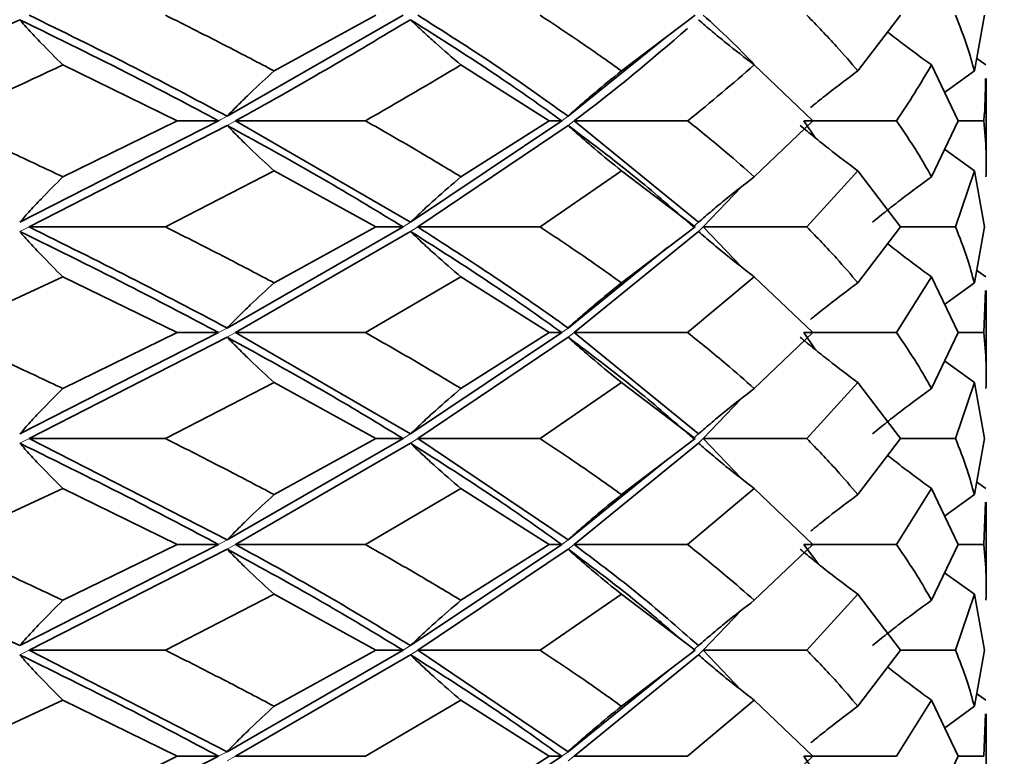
# Model space of a CAD drawing. Header units: millimetres. Extents: x 0 to 1118, y 0 to 864.
# Tile 192 of 200: x 996.47 to 998.65, y 364.93 to 366.56. Entities that reach past the tile are written whole.
import ezdxf

# ---------------------------------------------------------------- set-up
doc = ezdxf.new("R2010")
doc.units = ezdxf.units.MM
doc.layers.add('ALPHAREV', color=7, linetype='Continuous', lineweight=25)
doc.styles.add('SLDTEXTSTYLE0', font='TXT', dxfattribs={"width": 0.605})
doc.dimstyles.new('SLDDIMSTYLE1', dxfattribs={"dimtxt": 3.175, "dimasz": 4.572, "dimexe": 0, "dimexo": 0.0625, "dimgap": 0.79375, "dimtad": 0, "dimtih": 1, "dimtoh": 1, "dimdec": 1, "dimlfac": 3, "dimrnd": 1e-09, "dimzin": 12, "dimdsep": 46, "dimtxsty": 'SLDTEXTSTYLE0', "dimsah": 1, "dimcen": 0.09, "dimadec": 0, "dimazin": 3, "dimtfac": 1, "dimtofl": 0, "dimtmove": 0, "dimatfit": 3, "dimfxl": 1, "dimfrac": 2, "dimtolj": 1, "dimtzin": 12, "dimarcsym": 0})

# ---------------------------------------------------------------- blocks, each defined once
blk = doc.blocks.new('_D_2')
at = {"layer": 'ALPHAREV'}
for p, q in [((996.3598, 507.5805), (1038.0193, 507.5805)), ((1036.4191, 507.5805), (1036.4191, 355.0693)), ((1037.6318, 354.3417), (1036.5404, 354.3417)), ((1036.5404, 354.3417), (1036.5404, 349.4689)), ((1046.1205, 354.3417), (1047.2119, 354.3417)), ((1047.2119, 354.3417), (1047.2119, 349.4689)), ((1036.5404, 349.4689), (1037.6318, 349.4689)), ((1047.2119, 349.4689), (1046.1205, 349.4689)), ((1036.4191, 196.2301), (1036.4191, 348.7413)), ((1000.8414, 196.2301), (1038.0193, 196.2301))]:
    blk.add_line(p, q, dxfattribs=at)
for points in [[(1036.4191, 507.5805), (1035.6571, 503.0085), (1037.1811, 503.0085)], [(1036.4191, 196.2301), (1037.1811, 200.8021), (1035.6571, 200.8021)]]:
    blk.add_solid(points, dxfattribs=at)
at = {"layer": 'ALPHAREV', "char_height": 3.175, "attachment_point": 1, "style": 'SLDTEXTSTYLE0'}
for s, insert in [('934.1', (1024.5349, 353.5617)), ('36.8', (1037.6318, 353.5617))]:
    blk.add_mtext(s, dxfattribs=dict(at, insert=insert))

msp = doc.modelspace()

# ---------------------------------------------------------------- linework, layer by layer
at = {"color": 7, "linetype": 'Continuous', "lineweight": 35}
for p, q in [((997.3182, 366.573), (996.9285, 366.3492)), ((997.2582, 366.573), (997.0327, 366.4496)), ((997.9651, 366.573), (997.8019, 366.4496)), ((998.42, 366.573), (998.3255, 366.4496)), ((998.6055, 366.573), (998.5833, 366.4496)), ((997.905, 366.5279), (997.6835, 366.3492)), ((996.5648, 366.4628), (996.8184, 366.3391)), ((997.4463, 366.4628), (997.6416, 366.3391)), ((998.0959, 366.4628), (998.2253, 366.3391)), ((998.4884, 366.4628), (998.5471, 366.3391)), ((998.609, 366.4628), (998.5883, 366.4777)), ((998.5833, 366.4496), (998.5175, 366.4015)), ((998.6096, 366.2454), (998.6096, 366.4325)), ((996.9098, 366.3391), (996.4694, 366.1144)), ((996.9285, 366.329), (996.4902, 366.1043)), ((996.8184, 366.3391), (996.5648, 366.2151)), ((996.9098, 366.3391), (996.8184, 366.3391)), ((996.9472, 366.3391), (997.3346, 366.1144)), ((996.9472, 366.3391), (997.2348, 366.3391)), ((997.6697, 366.3391), (997.3346, 366.1144)), ((997.6835, 366.329), (997.3508, 366.1043)), ((997.6416, 366.3391), (997.4463, 366.2151)), ((997.6697, 366.3391), (997.6416, 366.3391)), ((997.6972, 366.3391), (997.9721, 366.1144)), ((997.6972, 366.3391), (997.9484, 366.3391)), ((998.2253, 366.3391), (998.0959, 366.2151)), ((998.2057, 366.3391), (998.2314, 366.301)), ((998.2057, 366.3391), (998.4108, 366.3391)), ((998.5471, 366.3391), (998.4884, 366.2151)), ((998.5471, 366.3391), (998.604, 366.3391)), ((998.5833, 366.2284), (998.5175, 366.2766)), ((997.0327, 366.2284), (996.792, 366.1043)), ((997.0327, 366.2284), (997.2582, 366.1043)), ((997.8019, 366.2284), (997.6215, 366.1043)), ((997.8019, 366.2284), (997.9651, 366.1043)), ((998.3255, 366.2284), (998.2124, 366.1043)), ((998.3255, 366.2284), (998.42, 366.1043)), ((998.5833, 366.2284), (998.5417, 366.1043)), ((998.5833, 366.2284), (998.6055, 366.1043)), ((998.0674, 366.1927), (997.9831, 366.1043)), ((996.4902, 366.1043), (996.792, 366.1043)), ((997.3182, 366.1043), (996.9285, 365.8803)), ((997.3346, 366.0942), (996.9472, 365.8702)), ((997.2582, 366.1043), (997.0327, 365.9804)), ((997.3182, 366.1043), (997.2582, 366.1043)), ((997.3508, 366.1043), (997.6215, 366.1043)), ((997.9721, 366.0942), (997.6972, 365.8702)), ((997.9651, 366.1043), (997.8019, 365.9804)), ((997.9831, 366.1043), (998.0681, 366.0154)), ((997.9831, 366.1043), (998.2124, 366.1043)), ((998.42, 366.1043), (998.3255, 365.9804)), ((998.42, 366.1043), (998.5417, 366.1043)), ((998.6055, 366.1043), (998.5833, 365.9804)), ((997.9268, 366.074), (997.9268, 366.074)), ((997.9049, 366.0591), (997.6835, 365.8803)), ((998.609, 365.9937), (998.5883, 366.0087)), ((996.5648, 365.9937), (996.2973, 365.8702)), ((996.5648, 365.9937), (996.8184, 365.8702)), ((997.4463, 365.9937), (997.2348, 365.8702)), ((997.4463, 365.9937), (997.6416, 365.8702)), ((998.0959, 365.9937), (997.9484, 365.8702)), ((998.0959, 365.9937), (998.2253, 365.8702)), ((998.4884, 365.9937), (998.4108, 365.8702)), ((998.4884, 365.9937), (998.5471, 365.8702)), ((998.5833, 365.9804), (998.5175, 365.9325)), ((998.6078, 365.9635), (998.604, 365.8702)), ((998.6096, 365.7768), (998.6096, 365.9635)), ((996.9098, 365.8702), (996.4694, 365.6459)), ((996.8184, 365.8702), (996.5648, 365.7465)), ((996.9098, 365.8702), (996.8184, 365.8702)), ((996.9472, 365.8702), (997.3346, 365.6459)), ((996.9472, 365.8702), (997.2348, 365.8702)), ((997.6697, 365.8702), (997.3346, 365.6459)), ((997.6416, 365.8702), (997.4463, 365.7465)), ((997.6697, 365.8702), (997.6416, 365.8702)), ((997.6972, 365.8702), (997.9721, 365.6459)), ((997.6972, 365.8702), (997.9484, 365.8702)), ((998.2253, 365.8702), (998.0959, 365.7465)), ((998.2057, 365.8702), (998.2313, 365.8324)), ((998.2057, 365.8702), (998.4108, 365.8702)), ((998.5471, 365.8702), (998.4884, 365.7465)), ((998.5471, 365.8702), (998.604, 365.8702)), ((996.9285, 365.8602), (996.4902, 365.6358)), ((997.6835, 365.8602), (997.3508, 365.6358)), ((998.5833, 365.7598), (998.5175, 365.8079)), ((997.0327, 365.7598), (996.792, 365.6358)), ((997.0327, 365.7598), (997.2582, 365.6358)), ((997.8019, 365.7598), (997.6215, 365.6358)), ((997.8019, 365.7598), (997.9651, 365.6358)), ((998.3255, 365.7598), (998.2124, 365.6358)), ((998.3255, 365.7598), (998.42, 365.6358)), ((998.5833, 365.7598), (998.5417, 365.6358)), ((998.5833, 365.7598), (998.6055, 365.6358)), ((998.0678, 365.7245), (997.9831, 365.6358)), ((996.4902, 365.6358), (996.9285, 365.4112)), ((996.4902, 365.6358), (996.792, 365.6358)), ((997.3182, 365.6358), (996.9285, 365.4112)), ((997.2582, 365.6358), (997.0327, 365.5117)), ((997.3182, 365.6358), (997.2582, 365.6358)), ((997.3508, 365.6358), (997.6835, 365.4112)), ((997.3508, 365.6358), (997.6215, 365.6358)), ((997.9651, 365.6358), (997.8019, 365.5117)), ((997.9831, 365.6358), (998.0677, 365.5471)), ((997.9831, 365.6358), (998.2124, 365.6358)), ((998.42, 365.6358), (998.3255, 365.5117)), ((998.42, 365.6358), (998.5417, 365.6358)), ((998.6055, 365.6358), (998.5833, 365.5117)), ((997.3346, 365.6256), (996.9472, 365.4011)), ((997.9721, 365.6256), (997.6972, 365.4011)), ((997.905, 365.5905), (997.6835, 365.4112)), ((996.5648, 365.525), (996.2973, 365.4011)), ((996.5648, 365.525), (996.8184, 365.4011)), ((997.4463, 365.525), (997.2348, 365.4011)), ((997.4463, 365.525), (997.6416, 365.4011)), ((998.0959, 365.525), (997.9484, 365.4011)), ((998.0959, 365.525), (998.2253, 365.4011)), ((998.4884, 365.525), (998.4108, 365.4011)), ((998.4884, 365.525), (998.5471, 365.4011)), ((998.609, 365.525), (998.5883, 365.54)), ((998.5833, 365.5117), (998.5175, 365.4636)), ((998.6078, 365.4947), (998.604, 365.4011)), ((998.6096, 365.3079), (998.6096, 365.4947)), ((996.9098, 365.4011), (996.4694, 365.1773)), ((996.9285, 365.391), (996.4902, 365.1672)), ((996.8184, 365.4011), (996.5648, 365.2777)), ((996.9098, 365.4011), (996.8184, 365.4011)), ((996.9472, 365.4011), (997.2348, 365.4011)), ((997.6697, 365.4011), (997.3346, 365.1773)), ((997.6835, 365.391), (997.3508, 365.1672)), ((997.6416, 365.4011), (997.4463, 365.2777)), ((997.6697, 365.4011), (997.6416, 365.4011)), ((997.6972, 365.4011), (997.9484, 365.4011)), ((998.2253, 365.4011), (998.0959, 365.2777)), ((998.2057, 365.4011), (998.2383, 365.3576)), ((998.2057, 365.4011), (998.4108, 365.4011)), ((998.5471, 365.4011), (998.4884, 365.2777)), ((998.5471, 365.4011), (998.604, 365.4011)), ((998.5833, 365.2909), (998.5175, 365.3388)), ((997.0327, 365.2909), (996.792, 365.1672)), ((997.0327, 365.2909), (997.2582, 365.1672)), ((997.8019, 365.2909), (997.6215, 365.1672)), ((997.8019, 365.2909), (997.9651, 365.1672)), ((998.3255, 365.2909), (998.2124, 365.1672)), ((998.3255, 365.2909), (998.42, 365.1672)), ((998.5833, 365.2909), (998.5417, 365.1672)), ((998.5833, 365.2909), (998.6055, 365.1672)), ((998.068, 365.2559), (997.9831, 365.1672)), ((997.9434, 365.1845), (997.9423, 365.1845)), ((996.4902, 365.1672), (996.9285, 364.9425)), ((996.4902, 365.1672), (996.792, 365.1672)), ((997.3182, 365.1672), (996.9285, 364.9425)), ((997.3346, 365.1571), (996.9472, 364.9324)), ((997.2582, 365.1672), (997.0327, 365.0432)), ((997.3182, 365.1672), (997.2582, 365.1672)), ((997.3508, 365.1672), (997.6835, 364.9425)), ((997.3508, 365.1672), (997.6215, 365.1672)), ((997.9721, 365.1571), (997.6972, 364.9324)), ((997.9651, 365.1672), (997.8019, 365.0432)), ((997.9831, 365.1672), (998.0673, 365.0789)), ((997.9831, 365.1672), (998.2124, 365.1672)), ((998.42, 365.1672), (998.3255, 365.0432)), ((998.42, 365.1672), (998.5417, 365.1672)), ((998.6055, 365.1672), (998.5833, 365.0432)), ((997.905, 365.1219), (997.6835, 364.9425)), ((998.609, 365.0565), (998.5883, 365.0715)), ((996.5648, 365.0565), (996.2973, 364.9324)), ((996.5648, 365.0565), (996.8184, 364.9324)), ((997.4463, 365.0565), (997.2348, 364.9324)), ((997.4463, 365.0565), (997.6416, 364.9324)), ((998.0959, 365.0565), (997.9484, 364.9324)), ((998.0959, 365.0565), (998.2253, 364.9324)), ((998.4884, 365.0565), (998.4108, 364.9324)), ((998.4884, 365.0565), (998.5471, 364.9324)), ((998.5833, 365.0432), (998.5175, 364.995)), ((998.6078, 365.0261), (998.604, 364.9324)), ((998.6096, 364.8388), (998.6096, 365.0261)), ((996.9098, 364.9324), (996.4694, 364.7085)), ((996.8184, 364.9324), (996.5648, 364.8086)), ((996.9098, 364.9324), (996.8184, 364.9324)), ((996.9472, 364.9324), (997.2348, 364.9324)), ((997.6697, 364.9324), (997.3346, 364.7085)), ((997.6416, 364.9324), (997.4463, 364.8086)), ((997.6697, 364.9324), (997.6416, 364.9324)), ((997.6972, 364.9324), (997.9484, 364.9324)), ((998.2253, 364.9324), (998.0959, 364.8086)), ((998.2057, 364.9324), (998.2319, 364.8939)), ((998.2057, 364.9324), (998.4108, 364.9324)), ((998.5471, 364.9324), (998.4884, 364.8086)), ((998.5471, 364.9324), (998.604, 364.9324))]:
    msp.add_line(p, q, dxfattribs=at)
at = {"color": 7, "linetype": 'Continuous', "lineweight": 18}
for p, q in [((996.9472, 366.3391), (996.9285, 366.329)), ((997.6972, 366.3391), (997.6835, 366.329)), ((997.3346, 366.1144), (997.3182, 366.1043)), ((997.9721, 366.1144), (997.9609, 366.1043)), ((996.4902, 366.1043), (996.4694, 366.0942)), ((997.3508, 366.1043), (997.3346, 366.0942)), ((997.9831, 366.1043), (997.9721, 366.0942)), ((996.9285, 365.8803), (996.9098, 365.8702)), ((996.9472, 365.8702), (996.9285, 365.8602)), ((997.6835, 365.8803), (997.6697, 365.8702)), ((997.6972, 365.8702), (997.6835, 365.8602)), ((996.4902, 365.6358), (996.4694, 365.6256)), ((997.3346, 365.6459), (997.3182, 365.6358)), ((997.3508, 365.6358), (997.3346, 365.6256)), ((997.9721, 365.6459), (997.9609, 365.6358)), ((997.9831, 365.6358), (997.9721, 365.6256)), ((996.9285, 365.4112), (996.9098, 365.4011)), ((996.9472, 365.4011), (996.9285, 365.391)), ((997.6835, 365.4112), (997.6697, 365.4011)), ((997.6972, 365.4011), (997.6835, 365.391)), ((997.3346, 365.1773), (997.3182, 365.1672)), ((997.9721, 365.1773), (997.9609, 365.1672)), ((996.4902, 365.1672), (996.4694, 365.1571)), ((997.3508, 365.1672), (997.3346, 365.1571)), ((997.9831, 365.1672), (997.9721, 365.1571)), ((996.9285, 364.9425), (996.9098, 364.9324)), ((996.9472, 364.9324), (996.9285, 364.9223)), ((997.6835, 364.9425), (997.6697, 364.9324)), ((997.6972, 364.9324), (997.6835, 364.9223))]:
    msp.add_line(p, q, dxfattribs=at)
at = {"color": 7, "linetype": 'Continuous', "lineweight": 35, "flags": 128}
for points in [[(997.9268, 366.5428), (997.9268, 366.5428)], [(997.9268, 365.6054), (997.9268, 365.6054)], [(997.9268, 365.1369), (997.9268, 365.1369)]]:
    msp.add_lwpolyline(points, dxfattribs=at)
at = {"color": 7, "linetype": 'Continuous', "lineweight": 35}
for points, knots in [([(996.4902, 366.573), (996.5643, 366.5366), (996.7164, 366.4621), (996.8567, 366.3875), (996.9285, 366.3492)], [0, 0, 0, 0, 0.4876648, 1, 1, 1, 1]), ([(996.792, 366.573), (996.8379, 366.5499), (996.9199, 366.5087), (996.9982, 366.4676), (997.0327, 366.4496)], [0, 0, 0, 0, 0.560263, 1, 1, 1, 1]), ([(997.3508, 366.573), (997.4082, 366.5366), (997.5259, 366.4621), (997.6301, 366.3875), (997.6835, 366.3492)], [0, 0, 0, 0, 0.487665, 1, 1, 1, 1]), ([(997.6215, 366.573), (997.6564, 366.5499), (997.7185, 366.5087), (997.7764, 366.4676), (997.8019, 366.4496)], [0, 0, 0, 0, 0.560263, 1, 1, 1, 1]), ([(997.9831, 366.573), (998.0227, 366.5367), (998.0632, 366.4996), (998.0963, 366.4624), (998.097, 366.4617)], [0, 0, 0, 0, 0.979953, 1, 1, 1, 1]), ([(998.2124, 366.573), (998.2347, 366.5499), (998.2746, 366.5087), (998.3099, 366.4676), (998.3255, 366.4496)], [0, 0, 0, 0, 0.560263, 1, 1, 1, 1]), ([(998.5417, 366.573), (998.5508, 366.5499), (998.5669, 366.5087), (998.5783, 366.4676), (998.5833, 366.4496)], [0, 0, 0, 0, 0.560263, 1, 1, 1, 1]), ([(996.4694, 366.5629), (996.3112, 366.4884), (996.153, 366.4139), (995.9844, 366.3392), (995.9843, 366.3391)], [0, 0, 0, 0, 0.999412, 1, 1, 1, 1]), ([(996.5648, 366.4628), (996.5486, 366.4789), (996.5244, 366.5032), (996.4927, 366.5369), (996.4771, 366.5542), (996.4694, 366.5629)], [0, 0, 0, 0, 0.499737, 0.749833, 1, 1, 1, 1]), ([(996.4694, 366.5629), (996.5547, 366.5212), (996.7071, 366.4467), (996.8478, 366.372), (996.9098, 366.3391)], [0, 0, 0, 0, 0.559638, 1, 1, 1, 1]), ([(997.3346, 366.5629), (997.2096, 366.4884), (997.0846, 366.4139), (996.9473, 366.3392), (996.9472, 366.3391)], [0, 0, 0, 0, 0.999412, 1, 1, 1, 1]), ([(997.4463, 366.4628), (997.4274, 366.4789), (997.399, 366.5032), (997.3619, 366.5369), (997.3437, 366.5542), (997.3346, 366.5629)], [0, 0, 0, 0, 0.499737, 0.749833, 1, 1, 1, 1]), ([(997.3346, 366.5629), (997.4007, 366.5212), (997.5189, 366.4467), (997.6236, 366.372), (997.6697, 366.3391)], [0, 0, 0, 0, 0.559638, 1, 1, 1, 1]), ([(998.0959, 366.4628), (998.0749, 366.4789), (998.0434, 366.5032), (998.0024, 366.5369), (997.9822, 366.5542), (997.9721, 366.5629)], [0, 0, 0, 0, 0.499737, 0.749833, 1, 1, 1, 1]), ([(997.9482, 366.5434), (997.8688, 366.4754), (997.7894, 366.4074), (997.6973, 366.3392), (997.6972, 366.3391)], [0, 0, 0, 0, 0.9993563, 1, 1, 1, 1]), ([(998.4884, 366.4628), (998.4662, 366.4789), (998.4335, 366.5026), (998.4016, 366.5276), (998.3914, 366.5356)], [0, 0, 0, 0, 0.6790818, 1, 1, 1, 1]), ([(996.5648, 366.4628), (996.4769, 366.4216), (996.3888, 366.3804), (996.2974, 366.3392), (996.2973, 366.3391)], [0, 0, 0, 0, 0.998936, 1, 1, 1, 1]), ([(997.4463, 366.4628), (997.3772, 366.4216), (997.308, 366.3804), (997.2349, 366.3392), (997.2348, 366.3391)], [0, 0, 0, 0, 0.998936, 1, 1, 1, 1]), ([(998.0959, 366.4628), (998.0482, 366.4216), (998.0006, 366.3804), (997.9485, 366.3392), (997.9484, 366.3391)], [0, 0, 0, 0, 0.998936, 1, 1, 1, 1]), ([(998.4884, 366.4628), (998.4641, 366.4216), (998.4398, 366.3804), (998.4108, 366.3392), (998.4108, 366.3391)], [0, 0, 0, 0, 0.998936, 1, 1, 1, 1]), ([(997.0327, 366.4496), (997.015, 366.4334), (996.9885, 366.4091), (996.954, 366.3753), (996.937, 366.3579), (996.9285, 366.3492)], [0, 0, 0, 0, 0.499732, 0.749831, 1, 1, 1, 1]), ([(997.8019, 366.4496), (997.7818, 366.4334), (997.7517, 366.4091), (997.7125, 366.3753), (997.6932, 366.3579), (997.6835, 366.3492)], [0, 0, 0, 0, 0.499732, 0.749831, 1, 1, 1, 1]), ([(998.3255, 366.4496), (998.3038, 366.4333), (998.2712, 366.409), (998.2365, 366.3815), (998.2233, 366.3706), (998.2206, 366.3684)], [0, 0, 0, 0, 0.6129071, 0.9196457, 1, 1, 1, 1]), ([(998.6078, 366.4325), (998.6078, 366.4015), (998.6077, 366.3704), (998.604, 366.3392), (998.604, 366.3391)], [0, 0, 0, 0, 0.9985917, 1, 1, 1, 1]), ([(996.2973, 366.3391), (996.3482, 366.316), (996.439, 366.2747), (996.5264, 366.2333), (996.5648, 366.2151)], [0, 0, 0, 0, 0.559869, 1, 1, 1, 1]), ([(997.0327, 366.2284), (997.015, 366.2446), (996.9886, 366.269), (996.954, 366.3029), (996.937, 366.3203), (996.9285, 366.329)], [0, 0, 0, 0, 0.499751, 0.749843, 1, 1, 1, 1]), ([(996.9285, 366.329), (997.0047, 366.2871), (997.1406, 366.2122), (997.2639, 366.1372), (997.3182, 366.1043)], [0, 0, 0, 0, 0.559939, 1, 1, 1, 1]), ([(997.2348, 366.3391), (997.2754, 366.316), (997.3478, 366.2747), (997.4162, 366.2333), (997.4463, 366.2151)], [0, 0, 0, 0, 0.5598689, 1, 1, 1, 1]), ([(997.8019, 366.2284), (997.7818, 366.2446), (997.7518, 366.269), (997.7125, 366.3029), (997.6932, 366.3203), (997.6835, 366.329)], [0, 0, 0, 0, 0.499751, 0.749843, 1, 1, 1, 1]), ([(997.6835, 366.329), (997.7391, 366.2871), (997.8384, 366.2122), (997.9234, 366.1372), (997.9609, 366.1043)], [0, 0, 0, 0, 0.559939, 1, 1, 1, 1]), ([(997.9484, 366.3391), (997.9771, 366.316), (998.0284, 366.2747), (998.0753, 366.2333), (998.0959, 366.2151)], [0, 0, 0, 0, 0.559869, 1, 1, 1, 1]), ([(998.3255, 366.2284), (998.3038, 366.2446), (998.2712, 366.269), (998.2288, 366.3029), (998.2078, 366.3203), (998.1974, 366.329)], [0, 0, 0, 0, 0.499751, 0.749843, 1, 1, 1, 1]), ([(998.4108, 366.3391), (998.4265, 366.316), (998.4547, 366.2747), (998.4781, 366.2333), (998.4884, 366.2151)], [0, 0, 0, 0, 0.559869, 1, 1, 1, 1]), ([(998.604, 366.3391), (998.6063, 366.316), (998.6102, 366.2747), (998.6094, 366.2333), (998.609, 366.2151)], [0, 0, 0, 0, 0.559869, 1, 1, 1, 1]), ([(996.5648, 366.2151), (996.5487, 366.1988), (996.5244, 366.1744), (996.4927, 366.1405), (996.4772, 366.1231), (996.4694, 366.1144)], [0, 0, 0, 0, 0.499748, 0.74984, 1, 1, 1, 1]), ([(997.4463, 366.2151), (997.4274, 366.1988), (997.399, 366.1744), (997.3619, 366.1405), (997.3437, 366.1231), (997.3346, 366.1144)], [0, 0, 0, 0, 0.499748, 0.74984, 1, 1, 1, 1]), ([(998.0959, 366.2151), (998.0749, 366.1988), (998.0434, 366.1744), (998.0024, 366.1405), (997.9822, 366.1231), (997.9721, 366.1144)], [0, 0, 0, 0, 0.499748, 0.74984, 1, 1, 1, 1]), ([(998.4884, 366.2151), (998.4662, 366.1988), (998.4329, 366.1744), (998.3895, 366.1405), (998.3681, 366.1231), (998.3574, 366.1144)], [0, 0, 0, 0, 0.499748, 0.74984, 1, 1, 1, 1]), ([(996.5648, 365.9937), (996.5486, 366.0099), (996.5244, 366.0342), (996.4927, 366.0681), (996.4771, 366.0855), (996.4694, 366.0942)], [0, 0, 0, 0, 0.499736, 0.749833, 1, 1, 1, 1]), ([(996.4694, 366.0942), (996.5548, 366.0522), (996.7072, 365.9774), (996.8479, 365.903), (996.9098, 365.8702)], [0, 0, 0, 0, 0.560525, 1, 1, 1, 1]), ([(996.4902, 366.1043), (996.6401, 366.0296), (996.7901, 365.9549), (996.9283, 365.8804), (996.9285, 365.8803)], [0, 0, 0, 0, 0.998636, 1, 1, 1, 1]), ([(996.792, 366.1043), (996.8379, 366.0811), (996.9199, 366.0398), (996.9982, 365.9986), (997.0327, 365.9804)], [0, 0, 0, 0, 0.560245, 1, 1, 1, 1]), ([(997.4463, 365.9937), (997.4274, 366.0099), (997.399, 366.0342), (997.3619, 366.0681), (997.3437, 366.0855), (997.3346, 366.0942)], [0, 0, 0, 0, 0.499736, 0.749833, 1, 1, 1, 1]), ([(997.3346, 366.0942), (997.4008, 366.0522), (997.5189, 365.9774), (997.6237, 365.903), (997.6697, 365.8702)], [0, 0, 0, 0, 0.560525, 1, 1, 1, 1]), ([(997.3508, 366.1043), (997.4661, 366.0296), (997.5815, 365.9549), (997.6834, 365.8804), (997.6835, 365.8803)], [0, 0, 0, 0, 0.998636, 1, 1, 1, 1]), ([(997.6215, 366.1043), (997.6564, 366.0811), (997.7185, 366.0398), (997.7764, 365.9986), (997.8019, 365.9804)], [0, 0, 0, 0, 0.560245, 1, 1, 1, 1]), ([(998.0959, 365.9937), (998.0749, 366.0099), (998.0434, 366.0342), (998.0024, 366.0681), (997.9822, 366.0855), (997.9721, 366.0942)], [0, 0, 0, 0, 0.499736, 0.749833, 1, 1, 1, 1]), ([(998.2124, 366.1043), (998.2347, 366.0811), (998.2746, 366.0398), (998.3099, 365.9986), (998.3255, 365.9804)], [0, 0, 0, 0, 0.560245, 1, 1, 1, 1]), ([(998.5417, 366.1043), (998.5508, 366.0811), (998.5669, 366.0398), (998.5783, 365.9986), (998.5833, 365.9804)], [0, 0, 0, 0, 0.560245, 1, 1, 1, 1]), ([(998.4884, 365.9937), (998.4662, 366.0099), (998.4335, 366.0337), (998.4016, 366.0587), (998.3914, 366.0668)], [0, 0, 0, 0, 0.679101, 1, 1, 1, 1]), ([(997.0327, 365.9804), (997.015, 365.9642), (996.9886, 365.9399), (996.954, 365.9063), (996.937, 365.889), (996.9285, 365.8803)], [0, 0, 0, 0, 0.49976, 0.749847, 1, 1, 1, 1]), ([(997.8019, 365.9804), (997.7818, 365.9642), (997.7518, 365.9399), (997.7125, 365.9063), (997.6932, 365.889), (997.6835, 365.8803)], [0, 0, 0, 0, 0.49976, 0.749847, 1, 1, 1, 1]), ([(998.3255, 365.9804), (998.3038, 365.9642), (998.2713, 365.9399), (998.2366, 365.9126), (998.2235, 365.9018), (998.2208, 365.8996)], [0, 0, 0, 0, 0.614153, 0.921484, 1, 1, 1, 1]), ([(996.2973, 365.8702), (996.3482, 365.8472), (996.439, 365.806), (996.5263, 365.7647), (996.5648, 365.7465)], [0, 0, 0, 0, 0.5596953, 1, 1, 1, 1]), ([(997.2348, 365.8702), (997.2754, 365.8472), (997.3478, 365.806), (997.4162, 365.7647), (997.4463, 365.7465)], [0, 0, 0, 0, 0.559695, 1, 1, 1, 1]), ([(997.9484, 365.8702), (997.9771, 365.8472), (998.0284, 365.806), (998.0753, 365.7647), (998.0959, 365.7465)], [0, 0, 0, 0, 0.559695, 1, 1, 1, 1]), ([(998.4108, 365.8702), (998.4265, 365.8472), (998.4547, 365.806), (998.4781, 365.7647), (998.4884, 365.7465)], [0, 0, 0, 0, 0.559695, 1, 1, 1, 1]), ([(998.604, 365.8702), (998.6063, 365.8472), (998.6102, 365.806), (998.6094, 365.7647), (998.609, 365.7465)], [0, 0, 0, 0, 0.559695, 1, 1, 1, 1]), ([(997.0327, 365.7598), (997.015, 365.776), (996.9886, 365.8004), (996.954, 365.8342), (996.937, 365.8515), (996.9285, 365.8602)], [0, 0, 0, 0, 0.499759, 0.749848, 1, 1, 1, 1]), ([(996.9285, 365.8602), (997.0046, 365.8184), (997.1406, 365.7437), (997.2639, 365.6688), (997.3182, 365.6358)], [0, 0, 0, 0, 0.559623, 1, 1, 1, 1]), ([(997.8019, 365.7598), (997.7818, 365.776), (997.7518, 365.8004), (997.7125, 365.8342), (997.6932, 365.8515), (997.6835, 365.8602)], [0, 0, 0, 0, 0.499759, 0.749848, 1, 1, 1, 1]), ([(997.6835, 365.8602), (997.7391, 365.8184), (997.8384, 365.7437), (997.9234, 365.6688), (997.9609, 365.6358)], [0, 0, 0, 0, 0.559623, 1, 1, 1, 1]), ([(998.3255, 365.7598), (998.3038, 365.776), (998.2712, 365.8004), (998.2288, 365.8342), (998.2079, 365.8515), (998.1974, 365.8602)], [0, 0, 0, 0, 0.499759, 0.749848, 1, 1, 1, 1]), ([(996.5648, 365.7465), (996.5486, 365.7303), (996.5244, 365.7059), (996.4927, 365.672), (996.4772, 365.6546), (996.4694, 365.6459)], [0, 0, 0, 0, 0.49974, 0.749836, 1, 1, 1, 1]), ([(997.4463, 365.7465), (997.4274, 365.7303), (997.399, 365.7059), (997.3619, 365.672), (997.3437, 365.6546), (997.3346, 365.6459)], [0, 0, 0, 0, 0.49974, 0.749836, 1, 1, 1, 1]), ([(998.0959, 365.7465), (998.0749, 365.7303), (998.0434, 365.7059), (998.0024, 365.672), (997.9822, 365.6546), (997.9721, 365.6459)], [0, 0, 0, 0, 0.49974, 0.749836, 1, 1, 1, 1]), ([(998.4884, 365.7465), (998.4662, 365.7303), (998.4329, 365.7059), (998.3895, 365.672), (998.3681, 365.6546), (998.3574, 365.6459)], [0, 0, 0, 0, 0.49974, 0.749836, 1, 1, 1, 1]), ([(996.792, 365.6358), (996.8379, 365.6126), (996.9199, 365.5712), (996.9982, 365.5299), (997.0327, 365.5117)], [0, 0, 0, 0, 0.560071, 1, 1, 1, 1]), ([(997.6215, 365.6358), (997.6563, 365.6126), (997.7185, 365.5712), (997.7764, 365.5299), (997.8019, 365.5117)], [0, 0, 0, 0, 0.560071, 1, 1, 1, 1]), ([(998.2124, 365.6358), (998.2347, 365.6126), (998.2746, 365.5712), (998.3099, 365.5299), (998.3255, 365.5117)], [0, 0, 0, 0, 0.560071, 1, 1, 1, 1]), ([(998.5417, 365.6358), (998.5508, 365.6126), (998.5669, 365.5712), (998.5783, 365.5299), (998.5833, 365.5117)], [0, 0, 0, 0, 0.560071, 1, 1, 1, 1]), ([(996.5648, 365.525), (996.5487, 365.5412), (996.5244, 365.5656), (996.4927, 365.5995), (996.4772, 365.6169), (996.4694, 365.6256)], [0, 0, 0, 0, 0.499743, 0.749837, 1, 1, 1, 1]), ([(996.4694, 365.6256), (996.5547, 365.5836), (996.7071, 365.5087), (996.8479, 365.434), (996.9098, 365.4011)], [0, 0, 0, 0, 0.560308, 1, 1, 1, 1]), ([(997.4463, 365.525), (997.4274, 365.5412), (997.399, 365.5656), (997.3619, 365.5995), (997.3437, 365.6169), (997.3346, 365.6256)], [0, 0, 0, 0, 0.499743, 0.749837, 1, 1, 1, 1]), ([(997.3346, 365.6256), (997.4008, 365.5836), (997.5189, 365.5087), (997.6236, 365.434), (997.6697, 365.4011)], [0, 0, 0, 0, 0.560308, 1, 1, 1, 1]), ([(998.0959, 365.525), (998.0749, 365.5412), (998.0434, 365.5656), (998.0024, 365.5995), (997.9822, 365.6169), (997.9721, 365.6256)], [0, 0, 0, 0, 0.499743, 0.749837, 1, 1, 1, 1]), ([(998.4884, 365.525), (998.4662, 365.5412), (998.4335, 365.5651), (998.4016, 365.5902), (998.3914, 365.5982)], [0, 0, 0, 0, 0.67916, 1, 1, 1, 1]), ([(997.0327, 365.5117), (997.015, 365.4954), (996.9886, 365.4711), (996.954, 365.4372), (996.937, 365.4199), (996.9285, 365.4112)], [0, 0, 0, 0, 0.499756, 0.749846, 1, 1, 1, 1]), ([(997.8019, 365.5117), (997.7818, 365.4954), (997.7518, 365.4711), (997.7125, 365.4372), (997.6932, 365.4199), (997.6835, 365.4112)], [0, 0, 0, 0, 0.499756, 0.749846, 1, 1, 1, 1]), ([(998.3255, 365.5117), (998.3038, 365.4954), (998.2713, 365.471), (998.2367, 365.4437), (998.2237, 365.4329), (998.2211, 365.4308)], [0, 0, 0, 0, 0.6159907, 0.9242464, 1, 1, 1, 1]), ([(995.9843, 365.4011), (996.0619, 365.3665), (996.2291, 365.2921), (996.3856, 365.2174), (996.4694, 365.1773)], [0, 0, 0, 0, 0.464443, 1, 1, 1, 1]), ([(996.2973, 365.4011), (996.3482, 365.3781), (996.439, 365.3369), (996.5264, 365.2958), (996.5648, 365.2777)], [0, 0, 0, 0, 0.560081, 1, 1, 1, 1]), ([(997.0327, 365.2909), (997.015, 365.3071), (996.9885, 365.3314), (996.954, 365.3651), (996.937, 365.3824), (996.9285, 365.391)], [0, 0, 0, 0, 0.499745, 0.749837, 1, 1, 1, 1]), ([(996.9285, 365.391), (997.0046, 365.3494), (997.1406, 365.2749), (997.2639, 365.2002), (997.3182, 365.1672)], [0, 0, 0, 0, 0.559537, 1, 1, 1, 1]), ([(996.9472, 365.4011), (997.0102, 365.3665), (997.1458, 365.2921), (997.2687, 365.2174), (997.3346, 365.1773)], [0, 0, 0, 0, 0.464443, 1, 1, 1, 1]), ([(997.2348, 365.4011), (997.2754, 365.3781), (997.3478, 365.3369), (997.4162, 365.2958), (997.4463, 365.2777)], [0, 0, 0, 0, 0.560081, 1, 1, 1, 1]), ([(997.8019, 365.2909), (997.7818, 365.3071), (997.7517, 365.3314), (997.7125, 365.3651), (997.6932, 365.3824), (997.6835, 365.391)], [0, 0, 0, 0, 0.499745, 0.749837, 1, 1, 1, 1]), ([(997.6835, 365.391), (997.7392, 365.3494), (997.8283, 365.2828), (997.9047, 365.2159), (997.9333, 365.1909)], [0, 0, 0, 0, 0.625666, 1, 1, 1, 1]), ([(997.6972, 365.4011), (997.7432, 365.3665), (997.842, 365.2921), (997.9267, 365.2174), (997.9721, 365.1773)], [0, 0, 0, 0, 0.464443, 1, 1, 1, 1]), ([(997.9484, 365.4011), (997.9772, 365.3781), (998.0284, 365.3369), (998.0753, 365.2958), (998.0959, 365.2777)], [0, 0, 0, 0, 0.560081, 1, 1, 1, 1]), ([(998.3255, 365.2909), (998.3038, 365.3071), (998.2712, 365.3314), (998.2287, 365.3651), (998.2078, 365.3824), (998.1974, 365.391)], [0, 0, 0, 0, 0.4997452, 0.7498365, 1, 1, 1, 1]), ([(998.4108, 365.4011), (998.4265, 365.3781), (998.4547, 365.3369), (998.4781, 365.2958), (998.4884, 365.2777)], [0, 0, 0, 0, 0.560081, 1, 1, 1, 1]), ([(998.604, 365.4011), (998.6063, 365.3781), (998.6102, 365.3369), (998.6094, 365.2958), (998.609, 365.2777)], [0, 0, 0, 0, 0.560081, 1, 1, 1, 1]), ([(996.5648, 365.2777), (996.5486, 365.2615), (996.5244, 365.2372), (996.4927, 365.2034), (996.4771, 365.186), (996.4694, 365.1773)], [0, 0, 0, 0, 0.499733, 0.749831, 1, 1, 1, 1]), ([(997.4463, 365.2777), (997.4274, 365.2615), (997.399, 365.2372), (997.3619, 365.2034), (997.3437, 365.186), (997.3346, 365.1773)], [0, 0, 0, 0, 0.499733, 0.749831, 1, 1, 1, 1]), ([(998.0959, 365.2777), (998.0749, 365.2615), (998.0434, 365.2372), (998.0024, 365.2034), (997.9822, 365.186), (997.9721, 365.1773)], [0, 0, 0, 0, 0.499733, 0.749831, 1, 1, 1, 1]), ([(998.4884, 365.2777), (998.4662, 365.2615), (998.4329, 365.2372), (998.3894, 365.2034), (998.3681, 365.186), (998.3574, 365.1773)], [0, 0, 0, 0, 0.499733, 0.749831, 1, 1, 1, 1]), ([(996.5648, 365.0565), (996.5487, 365.0727), (996.5244, 365.0971), (996.4927, 365.131), (996.4772, 365.1484), (996.4694, 365.1571)], [0, 0, 0, 0, 0.49975, 0.749842, 1, 1, 1, 1]), ([(996.4694, 365.1571), (996.5547, 365.1152), (996.7071, 365.0402), (996.8479, 364.9653), (996.9098, 364.9324)], [0, 0, 0, 0, 0.559992, 1, 1, 1, 1]), ([(996.792, 365.1672), (996.8379, 365.1441), (996.9199, 365.1027), (996.9982, 365.0614), (997.0327, 365.0432)], [0, 0, 0, 0, 0.559898, 1, 1, 1, 1]), ([(997.4463, 365.0565), (997.4274, 365.0727), (997.399, 365.0971), (997.3619, 365.131), (997.3437, 365.1484), (997.3346, 365.1571)], [0, 0, 0, 0, 0.49975, 0.749842, 1, 1, 1, 1]), ([(997.3346, 365.1571), (997.4007, 365.1152), (997.5189, 365.0402), (997.6236, 364.9653), (997.6697, 364.9324)], [0, 0, 0, 0, 0.559992, 1, 1, 1, 1]), ([(997.6215, 365.1672), (997.6563, 365.1441), (997.7185, 365.1027), (997.7764, 365.0614), (997.8019, 365.0432)], [0, 0, 0, 0, 0.559898, 1, 1, 1, 1]), ([(998.0959, 365.0565), (998.0749, 365.0727), (998.0434, 365.0971), (998.0024, 365.131), (997.9822, 365.1484), (997.9721, 365.1571)], [0, 0, 0, 0, 0.49975, 0.749842, 1, 1, 1, 1]), ([(998.2124, 365.1672), (998.2347, 365.1441), (998.2746, 365.1027), (998.3099, 365.0614), (998.3255, 365.0432)], [0, 0, 0, 0, 0.559898, 1, 1, 1, 1]), ([(998.5417, 365.1672), (998.5508, 365.1441), (998.5669, 365.1027), (998.5783, 365.0614), (998.5833, 365.0432)], [0, 0, 0, 0, 0.559898, 1, 1, 1, 1]), ([(998.4884, 365.0565), (998.4662, 365.0727), (998.4335, 365.0966), (998.4016, 365.1217), (998.3914, 365.1297)], [0, 0, 0, 0, 0.679209, 1, 1, 1, 1]), ([(997.0327, 365.0432), (997.015, 365.0269), (996.9886, 365.0025), (996.954, 364.9686), (996.937, 364.9512), (996.9285, 364.9425)], [0, 0, 0, 0, 0.499749, 0.749841, 1, 1, 1, 1]), ([(997.8019, 365.0432), (997.7818, 365.0269), (997.7517, 365.0025), (997.7125, 364.9686), (997.6932, 364.9512), (997.6835, 364.9425)], [0, 0, 0, 0, 0.499749, 0.749841, 1, 1, 1, 1]), ([(998.3255, 365.0432), (998.3038, 365.0269), (998.2712, 365.0024), (998.2367, 364.975), (998.2236, 364.9642), (998.221, 364.962)], [0, 0, 0, 0, 0.615409, 0.923381, 1, 1, 1, 1])]:
    msp.add_open_spline(points, degree=3, knots=knots, dxfattribs=at)
at = {"color": 7, "linetype": 'Continuous', "lineweight": 18}
for points in [[(996.9285, 366.3492), (996.9224, 366.3459), (996.9161, 366.3425), (996.9099, 366.3392), (996.9098, 366.3391)], [(997.6835, 366.3492), (997.679, 366.3459), (997.6744, 366.3425), (997.6697, 366.3392), (997.6697, 366.3391)]]:
    msp.add_open_spline(points, degree=3, knots=[0, 0, 0, 0, 0.9869688, 1, 1, 1, 1], dxfattribs=at)

# ---------------------------------------------------------------- dimensions: what is measured, and where the dimension line sits
at = {"layer": 'ALPHAREV'}
dim = msp.add_linear_dim(base=(1036.4191, 196.2301), p1=(994.7596, 507.5805), p2=(999.2412, 196.2301), angle=90, dimstyle='SLDDIMSTYLE1', dxfattribs=at)
dim.commit()
dim.dimension.update_dxf_attribs({"geometry": '_D_2', "text_midpoint": (1036.4191, 351.9053), "dimtype": 160})

doc.saveas('drawing.dxf')
